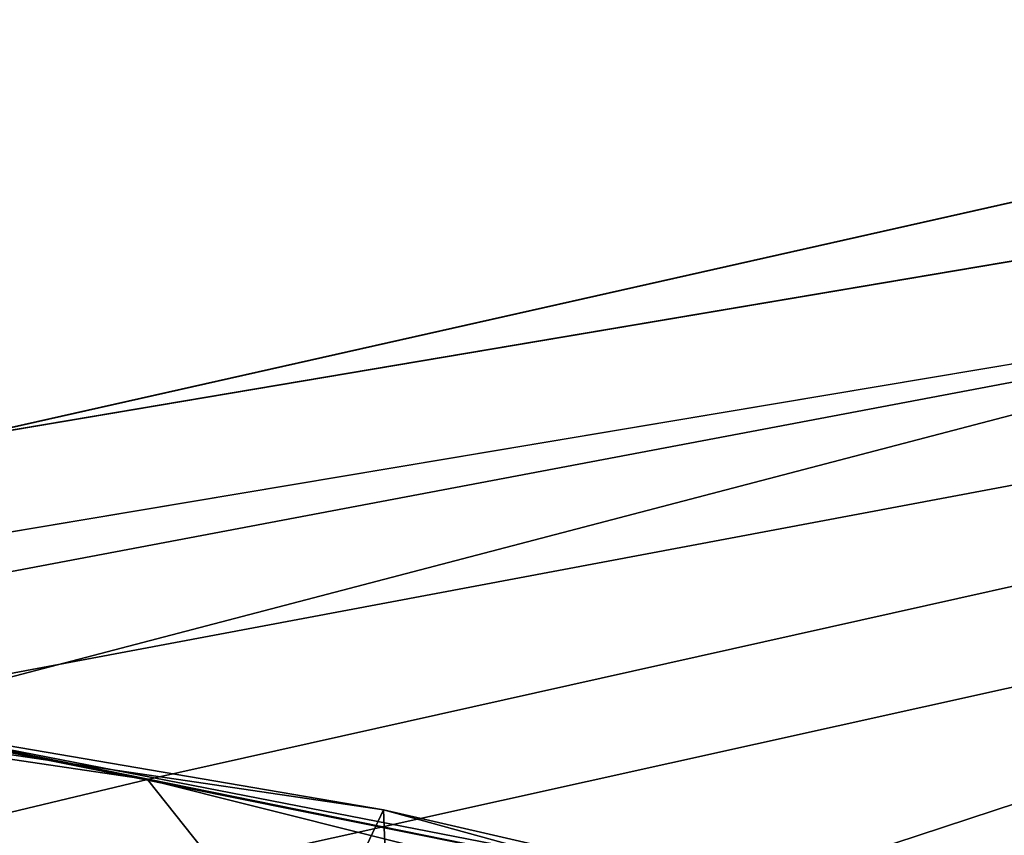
# Model space of a CAD drawing. Header units: metres. Extents: x -904 to 0, y -908 to 0.
# Tile 148 of 154: x -211 to -184, y -56 to -34. Entities that reach past the tile are written whole.
import ezdxf

# ---------------------------------------------------------------- set-up
doc = ezdxf.new("R2010")
doc.units = ezdxf.units.M

msp = doc.modelspace()

# ---------------------------------------------------------------- linework, layer by layer
at = {"layer": 'None'}
for points in [[(-885.9776, -3.567204, 2063.059814), (-239.308899, -51.564125, 2063.059814), (-25.973949, -3.563107, 2063.059814)], [(-25.973949, -3.563107, 163.059692), (-239.308899, -51.564125, 163.059692), (-885.977478, -3.567204, 163.059692)], [(-239.308899, -51.564125, 2063.059814), (-215.251648, -53.093189, 2063.059814), (-25.973949, -3.563107, 2063.059814)], [(-215.251648, -53.093189, 163.059692), (-239.308899, -51.564125, 163.059692), (-25.973949, -3.563107, 163.059692)], [(-25.973949, -3.563107, 2063.059814), (-215.251648, -53.093189, 2063.059814), (-190.971451, -57.815437, 2063.059814)], [(-190.971451, -57.815437, 163.059692), (-215.251648, -53.093189, 163.059692), (-25.973949, -3.563107, 163.059692)], [(-190.971451, -57.815437, 2063.059814), (-167.104141, -65.81826, 2063.059814), (-25.973949, -3.563107, 2063.059814)], [(-25.973949, -3.563107, 163.059692), (-167.104141, -65.81826, 163.059692), (-190.971451, -57.815437, 163.059692)], [(-223.317856, -52.233398, 222.626984), (-200.762573, -55.558949, 217.716003), (-221.221985, -98.890182, 230.553024)], [(-200.762573, -55.558949, 217.716003), (-223.317856, -52.233398, 222.626984), (-215.251648, -53.093189, 163.059692)], [(-224.452255, -74.390381, 2025.841675), (-201.253052, -77.030235, 2033.800049), (-215.260452, -53.132961, 2033.22522)], [(-215.251648, -53.093189, 2063.059814), (-215.260452, -53.132961, 2033.22522), (-191.013077, -58.010597, 2040.449585)], [(-215.260452, -53.132961, 2033.22522), (-201.253052, -77.030235, 2033.800049), (-191.013077, -58.010597, 2040.449585)], [(-200.762573, -55.558949, 217.716003), (-215.251648, -53.093189, 163.059692), (-190.971451, -57.815437, 163.059692)], [(-190.971451, -57.815437, 2063.059814), (-215.251648, -53.093189, 2063.059814), (-191.013077, -58.010597, 2040.449585)], [(-221.221985, -98.890182, 230.553024), (-200.762573, -55.558949, 217.716003), (-199.205536, -95.463303, 224.490891)], [(-200.762573, -55.558949, 217.716003), (-177.819168, -61.876972, 213.958328), (-199.205536, -95.463303, 224.490891)], [(-177.819168, -61.876972, 213.958328), (-200.762573, -55.558949, 217.716003), (-190.971451, -57.815437, 163.059692)]]:
    msp.add_3dface(points, dxfattribs=at)
at = {"layer": 'None012346'}
for points in [[(-21.156561, -13.196362, 160.059708), (-245.037064, -51.013153, 160.059708), (-882.848145, -13.196362, 160.059708)], [(-226.018829, -51.947491, 160.059708), (-245.037064, -51.013153, 160.059708), (-21.156561, -13.196362, 160.059708)], [(-207.183762, -54.74144, 160.059708), (-226.018829, -51.947491, 160.059708), (-21.156561, -13.196362, 160.059708)], [(-188.713242, -59.368092, 160.059708), (-207.183762, -54.74144, 160.059708), (-21.156561, -13.196362, 160.059708)], [(-21.156561, -13.196362, 160.059708), (-170.785156, -65.78289, 160.059708), (-188.713242, -59.368092, 160.059708)], [(-882.848145, -16.196362, 163.059708), (-243.739731, -53.519718, 163.059708), (-21.156561, -16.196362, 163.059708)], [(-243.739731, -53.519718, 163.059708), (-225.130417, -54.530151, 163.059708), (-21.156561, -16.196362, 163.059708)], [(-21.156561, -16.196362, 163.059708), (-225.130417, -54.530151, 163.059708), (-206.706619, -57.339294, 163.059708)], [(-206.706619, -57.339294, 163.059708), (-188.642395, -61.923023, 163.059708), (-21.156561, -16.196362, 163.059708)], [(-188.642395, -61.923023, 163.059708), (-171.109131, -68.240479, 163.059708), (-21.156561, -16.196362, 163.059708)], [(-207.183762, -54.74144, 160.059708), (-222.050903, -58.298695, 123.954659), (-226.018829, -51.947491, 160.059708)], [(-206.706619, -57.339294, 163.059708), (-225.130417, -54.530151, 163.059708), (-221.537735, -60.995937, 126.885056)], [(-201.240021, -62.22023, 123.851974), (-222.050903, -58.298695, 123.954659), (-207.183762, -54.74144, 160.059708)], [(-188.713242, -59.368092, 160.059708), (-201.240021, -62.22023, 123.851974), (-207.183762, -54.74144, 160.059708)]]:
    msp.add_3dface(points, dxfattribs=at)

doc.saveas('drawing.dxf')
